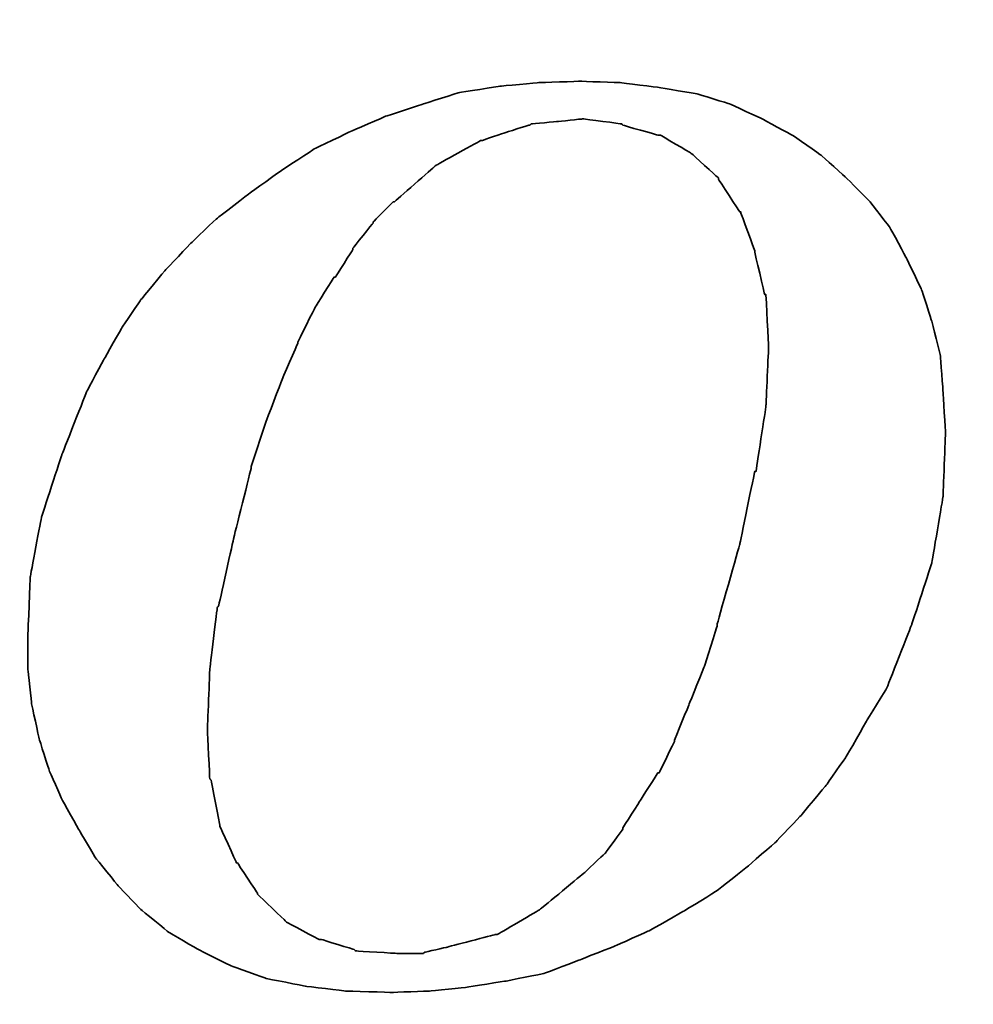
# Model space of a CAD drawing. Extents: x -167 to 168, y 66 to 155.
# Tile 56 of 61: x 151.64 to 153.85, y 84.97 to 87.25. Entities that reach past the tile are written whole.
import ezdxf

# ---------------------------------------------------------------- set-up
doc = ezdxf.new("R2010")
doc.units = 0
doc.header["$MEASUREMENT"] = 0
doc.layers.add('DIM', color=4, linetype='CONTINUOUS')
doc.layers.add('layer 1', color=7, linetype='CONTINUOUS')
doc.styles.add('DIM-7', font='SIMPLEX.shx', dxfattribs={"width": 0.7, "bigfont": 'chineset.shx'})
doc.dimstyles.new('CNS', dxfattribs={"dimtxt": 3.5, "dimasz": 2.5, "dimexe": 1, "dimexo": 1.5, "dimgap": 0.09, "dimtad": 0, "dimdsep": 46, "dimtxsty": 'DIM-7', "dimcen": 0.09, "dimclrd": 1, "dimclre": 1, "dimclrt": 4, "dimadec": 0, "dimazin": 0, "dimtfac": 1, "dimtix": 1, "dimtmove": 2, "dimatfit": 3, "dimfxl": 1, "dimtvp": 0.971429, "dimtolj": 1, "dimarcsym": 0})

# ---------------------------------------------------------------- blocks, each defined once
blk = doc.blocks.new('*D1')
at = {"layer": 'DIM', "color": 7, "lineweight": -2, "transparency": 16777216}
for p, q in [((117.1809, 86.0476), (117.1809, 66.2185)), ((159.1809, 82.2976), (159.1809, 66.2185)), ((119.1809, 67.0185), (157.1809, 67.0185))]:
    blk.add_line(p, q, dxfattribs=at)
at = {"layer": 'DIM', "color": 7, "transparency": 16777216}
for points in [[(119.1809, 67.3519), (119.1809, 66.6852), (117.1809, 67.0185)], [(157.1809, 67.3519), (157.1809, 66.6852), (159.1809, 67.0185)]]:
    blk.add_solid(points, dxfattribs=at)
at = {"layer": 'DIM', "color": 7, "transparency": 16777216, "insert": (138.1809, 69.2185), "char_height": 2.8, "attachment_point": 5, "style": 'DIM-7'}
blk.add_mtext('\\A1;42', dxfattribs=at)
blk = doc.blocks.new('TBI MOTION logo(完整正式版)')
at = {"layer": 'layer 1', "color": 22, "lineweight": 35}
for points, knots in [([(35.79625, -6.98375), (35.79625, -6.98375), (36.23125, -7.43875), (36.23125, -7.43875), (36.23125, -7.43875), (36.23125, -7.43875), (36.75625, -7.87125), (36.75625, -7.87125), (36.75625, -7.87125), (36.75625, -7.87125), (37.33125, -8.20375), (37.33125, -8.20375), (37.33125, -8.20375), (37.33125, -8.20375), (37.95625, -8.51875), (37.95625, -8.51875), (37.95625, -8.51875), (37.95625, -8.51875), (38.62625, -8.75875), (38.62625, -8.75875), (38.62625, -8.75875), (38.62625, -8.75875), (39.37125, -8.90375), (39.37125, -8.90375), (39.37125, -8.90375), (39.37125, -8.90375), (40.14125, -8.99875), (40.14125, -8.99875), (40.14125, -8.99875), (40.14125, -8.99875), (41.02625, -9.02375), (41.02625, -9.02375), (41.02625, -9.02375), (41.02625, -9.02375), (41.74625, -8.99875), (41.74625, -8.99875), (41.74625, -8.99875), (41.74625, -8.99875), (42.46625, -8.92375), (42.46625, -8.92375), (42.46625, -8.92375), (42.46625, -8.92375), (43.21125, -8.80625), (43.21125, -8.80625), (43.21125, -8.80625), (43.21125, -8.80625), (43.93125, -8.66375), (43.93125, -8.66375), (43.93125, -8.66375), (43.93125, -8.66375), (44.62625, -8.39875), (44.62625, -8.39875), (44.62625, -8.39875), (44.62625, -8.39875), (45.29625, -8.13375), (45.29625, -8.13375), (45.29625, -8.13375), (45.29625, -8.13375), (45.94625, -7.84375), (45.94625, -7.84375), (45.94625, -7.84375), (45.94625, -7.84375), (46.61625, -7.46375), (46.61625, -7.46375), (46.61625, -7.46375), (46.61625, -7.46375), (47.24125, -7.07875), (47.24125, -7.07875), (47.24125, -7.07875), (47.24125, -7.07875), (47.81625, -6.62375), (47.81625, -6.62375), (47.81625, -6.62375), (47.81625, -6.62375), (48.36875, -6.14375), (48.36875, -6.14375), (48.36875, -6.14375), (48.36875, -6.14375), (48.84625, -5.64125), (48.84625, -5.64125), (48.84625, -5.64125), (48.84625, -5.64125), (49.32625, -5.06375), (49.32625, -5.06375), (49.32625, -5.06375), (49.32625, -5.06375), (49.71125, -4.51374), (49.71125, -4.51374), (49.71125, -4.51374), (49.71125, -4.51374), (50.09625, -3.83874), (50.09625, -3.83874), (50.09625, -3.83874), (50.09625, -3.83874), (50.48125, -3.21374), (50.48125, -3.21374), (50.48125, -3.21374), (50.48125, -3.21374), (50.96125, -1.99125), (50.96125, -1.99125), (50.96125, -1.99125), (50.96125, -1.99125), (51.34375, -0.81875), (51.34375, -0.81875), (51.34375, -0.81875), (51.34375, -0.81875), (51.56125, 0.45624), (51.56125, 0.45624), (51.56125, 0.45624), (51.56125, 0.45624), (51.60625, 1.67624), (51.60625, 1.67624), (51.60625, 1.67624), (51.60625, 1.67624), (51.56125, 2.44625), (51.56125, 2.44625), (51.56125, 2.44625), (51.56125, 2.44625), (51.51125, 3.14125), (51.51125, 3.14125), (51.51125, 3.14125), (51.51125, 3.14125), (51.34375, 3.81125), (51.34375, 3.81125), (51.34375, 3.81125), (51.34375, 3.81125), (51.15125, 4.41125), (51.15125, 4.41125), (51.15125, 4.41125), (51.15125, 4.41125), (50.86125, 5.01125), (50.86125, 5.01125), (50.86125, 5.01125), (50.86125, 5.01125), (50.55125, 5.58875), (50.55125, 5.58875), (50.55125, 5.58875), (50.55125, 5.58875), (50.16625, 6.09125), (50.16625, 6.09125), (50.16625, 6.09125), (50.16625, 6.09125), (49.71125, 6.54875), (49.71125, 6.54875), (49.71125, 6.54875), (49.71125, 6.54875), (49.23125, 6.98125), (49.23125, 6.98125), (49.23125, 6.98125), (49.23125, 6.98125), (48.67875, 7.36625), (48.67875, 7.36625), (48.67875, 7.36625), (48.67875, 7.36625), (48.10375, 7.67625), (48.10375, 7.67625), (48.10375, 7.67625), (48.10375, 7.67625), (47.48125, 7.96375), (47.48125, 7.96375), (47.48125, 7.96375), (47.48125, 7.96375), (46.85625, 8.15625), (46.85625, 8.15625), (46.85625, 8.15625), (46.85625, 8.15625), (46.13625, 8.27624), (46.13625, 8.27624), (46.13625, 8.27624), (46.13625, 8.27624), (45.39125, 8.37125), (45.39125, 8.37125), (45.39125, 8.37125), (45.39125, 8.37125), (44.62625, 8.39624), (44.62625, 8.39624), (44.62625, 8.39624), (44.62625, 8.39624), (43.83625, 8.37125), (43.83625, 8.37125), (43.83625, 8.37125), (43.83625, 8.37125), (43.09125, 8.30125), (43.09125, 8.30125), (43.09125, 8.30125), (43.09125, 8.30125), (42.32125, 8.18125), (42.32125, 8.18125), (42.32125, 8.18125), (42.32125, 8.18125), (41.62875, 7.96375), (41.62875, 7.96375), (41.62875, 7.96375), (41.62875, 7.96375), (40.90625, 7.72625), (40.90625, 7.72625), (40.90625, 7.72625), (40.90625, 7.72625), (40.23624, 7.43625), (40.23624, 7.43625), (40.23624, 7.43625), (40.23624, 7.43625), (39.54124, 7.10125), (39.54124, 7.10125), (39.54124, 7.10125), (39.54124, 7.10125), (38.91625, 6.69125), (38.91625, 6.69125), (38.91625, 6.69125), (38.91625, 6.69125), (38.31625, 6.26125), (38.31625, 6.26125), (38.31625, 6.26125), (38.31625, 6.26125), (37.69125, 5.78125), (37.69125, 5.78125), (37.69125, 5.78125), (37.69125, 5.78125), (37.18625, 5.30125), (37.18625, 5.30125), (37.18625, 5.30125), (37.18625, 5.30125), (36.70625, 4.79624), (36.70625, 4.79624), (36.70625, 4.79624), (36.70625, 4.79624), (36.23125, 4.22125), (36.23125, 4.22125), (36.23125, 4.22125), (36.23125, 4.22125), (35.87124, 3.69375), (35.87124, 3.69375), (35.87124, 3.69375), (35.87124, 3.69375), (35.53125, 3.09125), (35.53125, 3.09125), (35.53125, 3.09125), (35.53125, 3.09125), (35.19875, 2.47125), (35.19875, 2.47125), (35.19875, 2.47125), (35.19875, 2.47125), (34.71625, 1.24625), (34.71625, 1.24625), (34.71625, 1.24625), (34.71625, 1.24625), (34.33125, 0.06874), (34.33125, 0.06874), (34.33125, 0.06874), (34.33125, 0.06874), (34.11625, -1.07875), (34.11625, -1.07875), (34.11625, -1.07875), (34.11625, -1.07875), (34.07125, -2.15875), (34.07125, -2.15875), (34.07125, -2.15875), (34.07125, -2.15875), (34.07125, -2.85375), (34.07125, -2.85375), (34.07125, -2.85375), (34.07125, -2.85375), (34.14125, -3.50375), (34.14125, -3.50375), (34.14125, -3.50375), (34.14125, -3.50375), (34.28625, -4.17375), (34.28625, -4.17375), (34.28625, -4.17375), (34.28625, -4.17375), (34.47625, -4.77624), (34.47625, -4.77624), (34.47625, -4.77624), (34.47625, -4.77624), (34.71625, -5.32625), (34.71625, -5.32625), (34.71625, -5.32625), (34.71625, -5.32625), (35.05375, -5.92875), (35.05375, -5.92875), (35.05375, -5.92875), (35.05375, -5.92875), (35.36375, -6.45375), (35.36375, -6.45375), (35.36375, -6.45375), (35.36375, -6.45375), (35.79625, -6.98375), (35.79625, -6.98375)], [0, 0, 0, 0, 0.01388889, 0.01388889, 0.01388889, 0.0138889, 0.02777778, 0.02777778, 0.02777778, 0.02777779, 0.04166667, 0.04166667, 0.04166667, 0.04166668, 0.05555556, 0.05555556, 0.05555556, 0.05555557, 0.06944444, 0.06944444, 0.06944444, 0.06944445, 0.08333333, 0.08333333, 0.08333333, 0.08333334, 0.09722222, 0.09722222, 0.09722222, 0.09722223, 0.11111111, 0.11111111, 0.11111111, 0.11111112, 0.125, 0.125, 0.125, 0.12500001, 0.13888889, 0.13888889, 0.13888889, 0.1388889, 0.15277778, 0.15277778, 0.15277778, 0.15277779, 0.16666667, 0.16666667, 0.16666667, 0.16666668, 0.18055556, 0.18055556, 0.18055556, 0.18055557, 0.19444444, 0.19444444, 0.19444444, 0.19444445, 0.20833333, 0.20833333, 0.20833333, 0.20833334, 0.22222222, 0.22222222, 0.22222222, 0.22222223, 0.23611111, 0.23611111, 0.23611111, 0.23611112, 0.25, 0.25, 0.25, 0.25000001, 0.26388889, 0.26388889, 0.26388889, 0.2638889, 0.27777778, 0.27777778, 0.27777778, 0.27777779, 0.29166667, 0.29166667, 0.29166667, 0.29166668, 0.30555556, 0.30555556, 0.30555556, 0.30555557, 0.31944444, 0.31944444, 0.31944444, 0.31944445, 0.33333333, 0.33333333, 0.33333333, 0.33333334, 0.34722222, 0.34722222, 0.34722222, 0.34722223, 0.36111111, 0.36111111, 0.36111111, 0.36111112, 0.375, 0.375, 0.375, 0.37500001, 0.38888889, 0.38888889, 0.38888889, 0.3888889, 0.40277778, 0.40277778, 0.40277778, 0.40277779, 0.41666667, 0.41666667, 0.41666667, 0.41666668, 0.43055556, 0.43055556, 0.43055556, 0.43055557, 0.44444444, 0.44444444, 0.44444444, 0.44444445, 0.45833333, 0.45833333, 0.45833333, 0.45833334, 0.47222222, 0.47222222, 0.47222222, 0.47222223, 0.48611111, 0.48611111, 0.48611111, 0.48611112, 0.5, 0.5, 0.5, 0.50000001, 0.51388889, 0.51388889, 0.51388889, 0.5138889, 0.52777778, 0.52777778, 0.52777778, 0.52777779, 0.54166667, 0.54166667, 0.54166667, 0.54166668, 0.55555556, 0.55555556, 0.55555556, 0.55555557, 0.56944444, 0.56944444, 0.56944444, 0.56944445, 0.58333333, 0.58333333, 0.58333333, 0.58333334, 0.59722222, 0.59722222, 0.59722222, 0.59722223, 0.61111111, 0.61111111, 0.61111111, 0.61111112, 0.625, 0.625, 0.625, 0.62500001, 0.63888889, 0.63888889, 0.63888889, 0.6388889, 0.65277778, 0.65277778, 0.65277778, 0.65277779, 0.66666667, 0.66666667, 0.66666667, 0.66666668, 0.68055556, 0.68055556, 0.68055556, 0.68055557, 0.69444444, 0.69444444, 0.69444444, 0.69444445, 0.70833333, 0.70833333, 0.70833333, 0.70833334, 0.72222222, 0.72222222, 0.72222222, 0.72222223, 0.73611111, 0.73611111, 0.73611111, 0.73611112, 0.75, 0.75, 0.75, 0.75000001, 0.76388889, 0.76388889, 0.76388889, 0.7638889, 0.77777778, 0.77777778, 0.77777778, 0.77777779, 0.79166667, 0.79166667, 0.79166667, 0.79166668, 0.80555556, 0.80555556, 0.80555556, 0.80555557, 0.81944444, 0.81944444, 0.81944444, 0.81944445, 0.83333333, 0.83333333, 0.83333333, 0.83333334, 0.84722222, 0.84722222, 0.84722222, 0.84722223, 0.86111111, 0.86111111, 0.86111111, 0.86111112, 0.875, 0.875, 0.875, 0.87500001, 0.88888889, 0.88888889, 0.88888889, 0.8888889, 0.90277778, 0.90277778, 0.90277778, 0.90277779, 0.91666667, 0.91666667, 0.91666667, 0.91666668, 0.93055556, 0.93055556, 0.93055556, 0.93055557, 0.94444444, 0.94444444, 0.94444444, 0.94444445, 0.95833333, 0.95833333, 0.95833333, 0.95833334, 0.97222222, 0.97222222, 0.97222222, 0.97222223, 0.98611111, 0.98611111, 0.98611111, 0.98611112, 1, 1, 1, 1]), ([(38.33875, 1.03124), (38.33875, 1.03124), (38.62625, 1.89625), (38.62625, 1.89625), (38.62625, 1.89625), (38.62625, 1.89625), (38.91625, 2.66375), (38.91625, 2.66375), (38.91625, 2.66375), (38.91625, 2.66375), (39.22625, 3.38125), (39.22625, 3.38125), (39.22625, 3.38125), (39.22625, 3.38125), (39.22625, 3.40624), (39.22625, 3.40624), (39.22625, 3.40624), (39.22625, 3.40624), (39.56124, 4.07624), (39.56124, 4.07624), (39.56124, 4.07624), (39.56124, 4.07624), (39.92125, 4.65125), (39.92125, 4.65125), (39.92125, 4.65125), (39.92125, 4.65125), (39.94625, 4.65125), (39.94625, 4.65125), (39.94625, 4.65125), (39.94625, 4.65125), (40.28125, 5.17875), (40.28125, 5.17875), (40.28125, 5.17875), (40.28125, 5.17875), (40.28125, 5.20375), (40.28125, 5.20375), (40.28125, 5.20375), (40.28125, 5.20375), (40.66875, 5.68625), (40.66875, 5.68625), (40.66875, 5.68625), (40.66875, 5.68625), (40.66875, 5.70625), (40.66875, 5.70625), (40.66875, 5.70625), (40.66875, 5.70625), (41.05124, 6.09125), (41.05124, 6.09125), (41.05124, 6.09125), (41.05124, 6.09125), (41.07625, 6.09125), (41.07625, 6.09125), (41.07625, 6.09125), (41.07625, 6.09125), (41.84125, 6.76625), (41.84125, 6.76625), (41.84125, 6.76625), (41.84125, 6.76625), (41.86625, 6.78625), (41.86625, 6.78625), (41.86625, 6.78625), (41.86625, 6.78625), (42.73125, 7.26624), (42.73125, 7.26624), (42.73125, 7.26624), (42.73125, 7.26624), (42.75625, 7.26624), (42.75625, 7.26624), (42.75625, 7.26624), (42.75625, 7.26624), (43.18625, 7.41125), (43.18625, 7.41125), (43.18625, 7.41125), (43.18625, 7.41125), (43.64125, 7.55625), (43.64125, 7.55625), (43.64125, 7.55625), (43.64125, 7.55625), (43.66625, 7.55625), (43.66625, 7.55625), (43.66625, 7.55625), (43.66625, 7.55625), (43.69125, 7.58124), (43.69125, 7.58124), (43.69125, 7.58124), (43.69125, 7.58124), (44.19125, 7.62625), (44.19125, 7.62625), (44.19125, 7.62625), (44.19125, 7.62625), (44.67125, 7.67625), (44.67125, 7.67625), (44.67125, 7.67625), (44.67125, 7.67625), (44.69625, 7.67625), (44.69625, 7.67625), (44.69625, 7.67625), (44.69625, 7.67625), (45.41875, 7.58124), (45.41875, 7.58124), (45.41875, 7.58124), (45.41875, 7.58124), (45.44125, 7.55625), (45.44125, 7.55625), (45.44125, 7.55625), (45.44125, 7.55625), (46.11125, 7.36625), (46.11125, 7.36625), (46.11125, 7.36625), (46.11125, 7.36625), (46.13625, 7.36625), (46.13625, 7.36625), (46.13625, 7.36625), (46.13625, 7.36625), (46.15875, 7.36625), (46.15875, 7.36625), (46.15875, 7.36625), (46.15875, 7.36625), (46.73625, 7.02624), (46.73625, 7.02624), (46.73625, 7.02624), (46.73625, 7.02624), (46.76125, 7.00624), (46.76125, 7.00624), (46.76125, 7.00624), (46.76125, 7.00624), (47.24125, 6.57124), (47.24125, 6.57124), (47.24125, 6.57124), (47.24125, 6.57124), (47.26625, 6.54875), (47.26625, 6.54875), (47.26625, 6.54875), (47.26625, 6.54875), (47.26625, 6.52375), (47.26625, 6.52375), (47.26625, 6.52375), (47.26625, 6.52375), (47.67375, 5.89875), (47.67375, 5.89875), (47.67375, 5.89875), (47.67375, 5.89875), (47.69625, 5.89875), (47.69625, 5.89875), (47.69625, 5.89875), (47.69625, 5.89875), (47.69625, 5.87625), (47.69625, 5.87625), (47.69625, 5.87625), (47.69625, 5.87625), (47.96125, 5.15625), (47.96125, 5.15625), (47.96125, 5.15625), (47.96125, 5.15625), (47.96125, 5.13125), (47.96125, 5.13125), (47.96125, 5.13125), (47.96125, 5.13125), (48.15125, 4.31875), (48.15125, 4.31875), (48.15125, 4.31875), (48.15125, 4.31875), (48.17625, 4.31875), (48.17625, 4.31875), (48.17625, 4.31875), (48.17625, 4.31875), (48.17625, 4.29125), (48.17625, 4.29125), (48.17625, 4.29125), (48.17625, 4.29125), (48.22625, 3.33125), (48.22625, 3.33125), (48.22625, 3.33125), (48.22625, 3.33125), (48.22625, 3.30875), (48.22625, 3.30875), (48.22625, 3.30875), (48.22625, 3.30875), (48.17625, 2.20624), (48.17625, 2.20624), (48.17625, 2.20624), (48.17625, 2.20624), (48.17625, 2.18124), (48.17625, 2.18124), (48.17625, 2.18124), (48.17625, 2.18124), (47.98375, 0.93624), (47.98375, 0.93624), (47.98375, 0.93624), (47.98375, 0.93624), (47.96125, 0.93624), (47.96125, 0.93624), (47.96125, 0.93624), (47.96125, 0.93624), (47.67375, -0.45874), (47.67375, -0.45874), (47.67375, -0.45874), (47.67375, -0.45874), (47.24125, -1.99125), (47.24125, -1.99125), (47.24125, -1.99125), (47.24125, -1.99125), (47.24125, -2.01874), (47.24125, -2.01874), (47.24125, -2.01874), (47.24125, -2.01874), (47.00125, -2.78375), (47.00125, -2.78375), (47.00125, -2.78375), (47.00125, -2.78375), (46.71125, -3.50375), (46.71125, -3.50375), (46.71125, -3.50375), (46.71125, -3.50375), (46.42625, -4.19875), (46.42625, -4.19875), (46.42625, -4.19875), (46.42625, -4.19875), (46.42625, -4.22375), (46.42625, -4.22375), (46.42625, -4.22375), (46.42625, -4.22375), (46.13625, -4.82374), (46.13625, -4.82374), (46.13625, -4.82374), (46.13625, -4.82374), (46.11125, -4.82374), (46.11125, -4.82374), (46.11125, -4.82374), (46.11125, -4.82374), (45.77625, -5.35125), (45.77625, -5.35125), (45.77625, -5.35125), (45.77625, -5.35125), (45.44125, -5.87875), (45.44125, -5.87875), (45.44125, -5.87875), (45.44125, -5.87875), (45.44125, -5.90375), (45.44125, -5.90375), (45.44125, -5.90375), (45.44125, -5.90375), (45.10625, -6.35875), (45.10625, -6.35875), (45.10625, -6.35875), (45.10625, -6.35875), (45.08125, -6.38375), (45.08125, -6.38375), (45.08125, -6.38375), (45.08125, -6.38375), (44.69625, -6.74375), (44.69625, -6.74375), (44.69625, -6.74375), (44.69625, -6.74375), (43.88375, -7.41625), (43.88375, -7.41625), (43.88375, -7.41625), (43.88375, -7.41625), (43.85625, -7.43875), (43.85625, -7.43875), (43.85625, -7.43875), (43.85625, -7.43875), (43.04125, -7.91875), (43.04125, -7.91875), (43.04125, -7.91875), (43.04125, -7.91875), (43.01625, -7.91875), (43.01625, -7.91875), (43.01625, -7.91875), (43.01625, -7.91875), (42.99625, -7.91875), (42.99625, -7.91875), (42.99625, -7.91875), (42.99625, -7.91875), (42.08125, -8.15875), (42.08125, -8.15875), (42.08125, -8.15875), (42.08125, -8.15875), (41.65125, -8.25625), (41.65125, -8.25625), (41.65125, -8.25625), (41.65125, -8.25625), (41.62875, -8.27875), (41.62875, -8.27875), (41.62875, -8.27875), (41.62875, -8.27875), (41.60125, -8.27875), (41.60125, -8.27875), (41.60125, -8.27875), (41.60125, -8.27875), (41.12125, -8.27875), (41.12125, -8.27875), (41.12125, -8.27875), (41.12125, -8.27875), (40.35624, -8.23125), (40.35624, -8.23125), (40.35624, -8.23125), (40.35624, -8.23125), (40.33125, -8.23125), (40.33125, -8.23125), (40.33125, -8.23125), (40.33125, -8.23125), (40.30625, -8.20375), (40.30625, -8.20375), (40.30625, -8.20375), (40.30625, -8.20375), (39.68375, -8.01375), (39.68375, -8.01375), (39.68375, -8.01375), (39.68375, -8.01375), (39.66124, -8.01375), (39.66124, -8.01375), (39.66124, -8.01375), (39.66124, -8.01375), (39.63625, -8.01375), (39.63625, -8.01375), (39.63625, -8.01375), (39.63625, -8.01375), (39.01125, -7.67875), (39.01125, -7.67875), (39.01125, -7.67875), (39.01125, -7.67875), (38.98875, -7.65375), (38.98875, -7.65375), (38.98875, -7.65375), (38.98875, -7.65375), (38.48625, -7.17375), (38.48625, -7.17375), (38.48625, -7.17375), (38.48625, -7.17375), (38.45875, -7.14875), (38.45875, -7.14875), (38.45875, -7.14875), (38.45875, -7.14875), (38.45875, -7.12875), (38.45875, -7.12875), (38.45875, -7.12875), (38.45875, -7.12875), (38.07625, -6.54875), (38.07625, -6.54875), (38.07625, -6.54875), (38.07625, -6.54875), (38.05125, -6.54875), (38.05125, -6.54875), (38.05125, -6.54875), (38.05125, -6.54875), (38.05125, -6.52875), (38.05125, -6.52875), (38.05125, -6.52875), (38.05125, -6.52875), (37.74125, -5.85375), (37.74125, -5.85375), (37.74125, -5.85375), (37.74125, -5.85375), (37.74125, -5.82875), (37.74125, -5.82875), (37.74125, -5.82875), (37.74125, -5.82875), (37.57375, -4.96875), (37.57375, -4.96875), (37.57375, -4.96875), (37.57375, -4.96875), (37.54625, -4.94375), (37.54625, -4.94375), (37.54625, -4.94375), (37.54625, -4.94375), (37.50125, -4.03375), (37.50125, -4.03375), (37.50125, -4.03375), (37.50125, -4.03375), (37.50125, -4.00875), (37.50125, -4.00875), (37.50125, -4.00875), (37.50125, -4.00875), (37.54625, -2.85375), (37.54625, -2.85375), (37.54625, -2.85375), (37.54625, -2.85375), (37.69125, -1.65875), (37.69125, -1.65875), (37.69125, -1.65875), (37.69125, -1.65875), (37.71624, -1.63375), (37.71624, -1.63375), (37.71624, -1.63375), (37.71624, -1.63375), (38.00375, -0.33875), (38.00375, -0.33875), (38.00375, -0.33875), (38.00375, -0.33875), (38.33875, 1.00624), (38.33875, 1.00624), (38.33875, 1.00624), (38.33875, 1.00624), (38.33875, 1.03124), (38.33875, 1.03124)], [0, 0, 0, 0, 0.01010101, 0.01010101, 0.01010101, 0.01010102, 0.02020202, 0.02020202, 0.02020202, 0.02020203, 0.03030303, 0.03030303, 0.03030303, 0.03030304, 0.04040404, 0.04040404, 0.04040404, 0.04040405, 0.05050505, 0.05050505, 0.05050505, 0.05050506, 0.06060606, 0.06060606, 0.06060606, 0.06060607, 0.07070707, 0.07070707, 0.07070707, 0.07070708, 0.08080808, 0.08080808, 0.08080808, 0.08080809, 0.09090909, 0.09090909, 0.09090909, 0.0909091, 0.1010101, 0.1010101, 0.1010101, 0.10101011, 0.11111111, 0.11111111, 0.11111111, 0.11111112, 0.12121212, 0.12121212, 0.12121212, 0.12121213, 0.13131313, 0.13131313, 0.13131313, 0.13131314, 0.14141414, 0.14141414, 0.14141414, 0.14141415, 0.15151515, 0.15151515, 0.15151515, 0.15151516, 0.16161616, 0.16161616, 0.16161616, 0.16161617, 0.17171717, 0.17171717, 0.17171717, 0.17171718, 0.18181818, 0.18181818, 0.18181818, 0.18181819, 0.19191919, 0.19191919, 0.19191919, 0.1919192, 0.2020202, 0.2020202, 0.2020202, 0.20202021, 0.21212121, 0.21212121, 0.21212121, 0.21212122, 0.22222222, 0.22222222, 0.22222222, 0.22222223, 0.23232323, 0.23232323, 0.23232323, 0.23232324, 0.24242424, 0.24242424, 0.24242424, 0.24242425, 0.25252525, 0.25252525, 0.25252525, 0.25252526, 0.26262626, 0.26262626, 0.26262626, 0.26262627, 0.27272727, 0.27272727, 0.27272727, 0.27272728, 0.28282828, 0.28282828, 0.28282828, 0.28282829, 0.29292929, 0.29292929, 0.29292929, 0.2929293, 0.3030303, 0.3030303, 0.3030303, 0.30303031, 0.31313131, 0.31313131, 0.31313131, 0.31313132, 0.32323232, 0.32323232, 0.32323232, 0.32323233, 0.33333333, 0.33333333, 0.33333333, 0.33333334, 0.34343434, 0.34343434, 0.34343434, 0.34343435, 0.35353535, 0.35353535, 0.35353535, 0.35353536, 0.36363636, 0.36363636, 0.36363636, 0.36363637, 0.37373737, 0.37373737, 0.37373737, 0.37373738, 0.38383838, 0.38383838, 0.38383838, 0.38383839, 0.39393939, 0.39393939, 0.39393939, 0.3939394, 0.4040404, 0.4040404, 0.4040404, 0.40404041, 0.41414141, 0.41414141, 0.41414141, 0.41414142, 0.42424242, 0.42424242, 0.42424242, 0.42424243, 0.43434343, 0.43434343, 0.43434343, 0.43434344, 0.44444444, 0.44444444, 0.44444444, 0.44444445, 0.45454545, 0.45454545, 0.45454545, 0.45454546, 0.46464646, 0.46464646, 0.46464646, 0.46464647, 0.47474747, 0.47474747, 0.47474747, 0.47474748, 0.48484848, 0.48484848, 0.48484848, 0.48484849, 0.49494949, 0.49494949, 0.49494949, 0.4949495, 0.50505051, 0.50505051, 0.50505051, 0.50505052, 0.51515152, 0.51515152, 0.51515152, 0.51515153, 0.52525253, 0.52525253, 0.52525253, 0.52525254, 0.53535354, 0.53535354, 0.53535354, 0.53535355, 0.54545455, 0.54545455, 0.54545455, 0.54545456, 0.55555556, 0.55555556, 0.55555556, 0.55555557, 0.56565657, 0.56565657, 0.56565657, 0.56565658, 0.57575758, 0.57575758, 0.57575758, 0.57575759, 0.58585859, 0.58585859, 0.58585859, 0.5858586, 0.5959596, 0.5959596, 0.5959596, 0.59595961, 0.60606061, 0.60606061, 0.60606061, 0.60606062, 0.61616162, 0.61616162, 0.61616162, 0.61616163, 0.62626263, 0.62626263, 0.62626263, 0.62626264, 0.63636364, 0.63636364, 0.63636364, 0.63636365, 0.64646465, 0.64646465, 0.64646465, 0.64646466, 0.65656566, 0.65656566, 0.65656566, 0.65656567, 0.66666667, 0.66666667, 0.66666667, 0.66666668, 0.67676768, 0.67676768, 0.67676768, 0.67676769, 0.68686869, 0.68686869, 0.68686869, 0.6868687, 0.6969697, 0.6969697, 0.6969697, 0.69696971, 0.70707071, 0.70707071, 0.70707071, 0.70707072, 0.71717172, 0.71717172, 0.71717172, 0.71717173, 0.72727273, 0.72727273, 0.72727273, 0.72727274, 0.73737374, 0.73737374, 0.73737374, 0.73737375, 0.74747475, 0.74747475, 0.74747475, 0.74747476, 0.75757576, 0.75757576, 0.75757576, 0.75757577, 0.76767677, 0.76767677, 0.76767677, 0.76767678, 0.77777778, 0.77777778, 0.77777778, 0.77777779, 0.78787879, 0.78787879, 0.78787879, 0.7878788, 0.7979798, 0.7979798, 0.7979798, 0.79797981, 0.80808081, 0.80808081, 0.80808081, 0.80808082, 0.81818182, 0.81818182, 0.81818182, 0.81818183, 0.82828283, 0.82828283, 0.82828283, 0.82828284, 0.83838384, 0.83838384, 0.83838384, 0.83838385, 0.84848485, 0.84848485, 0.84848485, 0.84848486, 0.85858586, 0.85858586, 0.85858586, 0.85858587, 0.86868687, 0.86868687, 0.86868687, 0.86868688, 0.87878788, 0.87878788, 0.87878788, 0.87878789, 0.88888889, 0.88888889, 0.88888889, 0.8888889, 0.8989899, 0.8989899, 0.8989899, 0.89898991, 0.90909091, 0.90909091, 0.90909091, 0.90909092, 0.91919192, 0.91919192, 0.91919192, 0.91919193, 0.92929293, 0.92929293, 0.92929293, 0.92929294, 0.93939394, 0.93939394, 0.93939394, 0.93939395, 0.94949495, 0.94949495, 0.94949495, 0.94949496, 0.95959596, 0.95959596, 0.95959596, 0.95959597, 0.96969697, 0.96969697, 0.96969697, 0.96969698, 0.97979798, 0.97979798, 0.97979798, 0.97979799, 0.98989899, 0.98989899, 0.98989899, 0.989899, 1, 1, 1, 1])]:
    blk.add_open_spline(points, degree=3, knots=knots, dxfattribs=at)

msp = doc.modelspace()

# ---------------------------------------------------------------- block references
at = {"layer": 'DIM', "color": 7, "xscale": 0.12093235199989, "yscale": 0.12093235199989, "zscale": 0.12093235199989}
msp.add_blockref('TBI MOTION logo(完整正式版)', (147.5405, 86.0899), dxfattribs=at)

# ---------------------------------------------------------------- dimensions: what is measured, and where the dimension line sits
at = {"layer": 'DIM', "color": 7}
dim = msp.add_linear_dim(base=(159.1809, 67.0185), p1=(117.1809, 87.2476), p2=(159.1809, 83.4976), dimstyle='CNS', override={"dimscale": 0.8, "dimgap": 1, "dimtad": 1, "dimclrd": 7, "dimclre": 7, "dimclrt": 7, "dimtol": 0, "dimlim": 0, "dimtm": 0.1, "dimtfac": 0.6, "dimtmove": 1}, dxfattribs=at)
dim.commit()
dim.dimension.update_dxf_attribs({"geometry": '*D1', "text_midpoint": (138.1809, 69.2185)})

doc.saveas('drawing.dxf')
